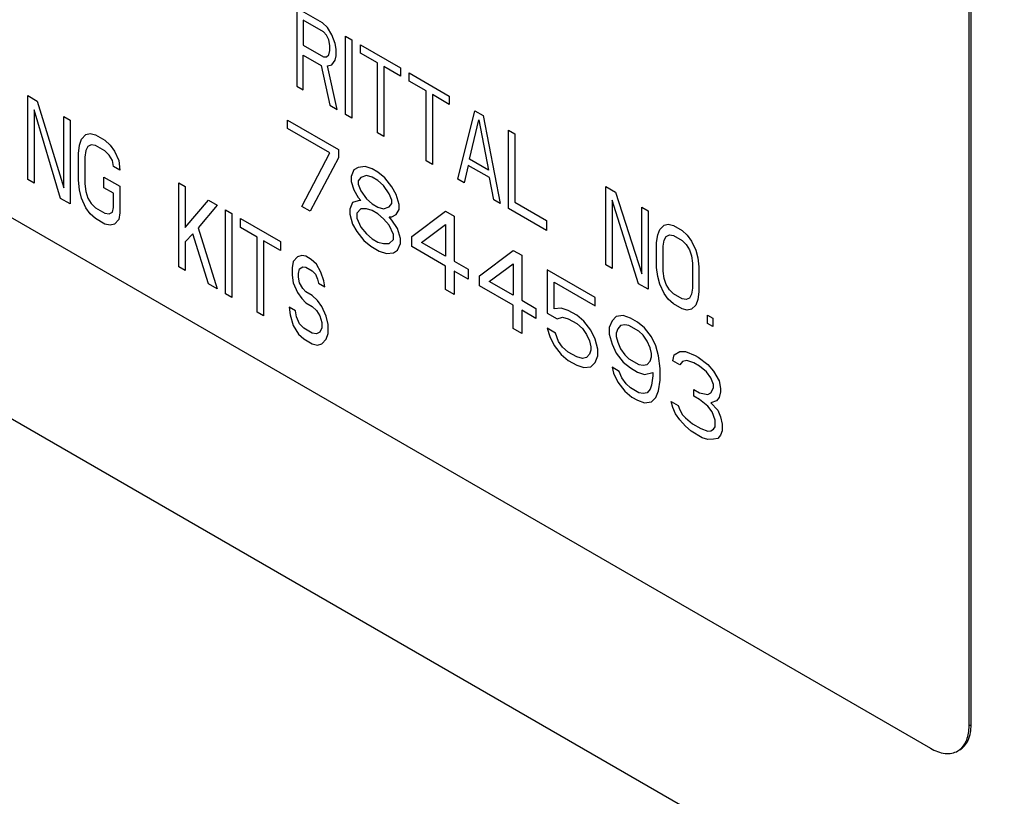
# Model space of a CAD drawing. Header units: millimetres. Extents: x 0 to 5600, y -1552 to 3960.
# Tile 81 of 199: x 4024 to 4060, y 2610 to 2639. Entities that reach past the tile are written whole.
import ezdxf

# ---------------------------------------------------------------- set-up
doc = ezdxf.new("R2010")
doc.units = ezdxf.units.MM
doc.header["$LTSCALE"] = 308
doc.layers.get('0').update_dxf_attribs({"linetype": 'CONTINUOUS'})

msp = doc.modelspace()

# ---------------------------------------------------------------- linework, layer by layer
at = {"color": 7, "linetype": 'Continuous'}
for p, q in [((3843.19, 2728.185), (4214.423, 2513.859)), ((3989.274, 2651.195), (4057.157, 2612.004)), ((4058.571, 2612.82), (4058.571, 2648.746)), ((4058.642, 2612.861), (4058.642, 2648.787)), ((4034.002, 2639.048), (4034.002, 2636.191)), ((4034.93, 2638.513), (4034.002, 2639.048)), ((4034.234, 2638.61), (4034.234, 2637.698)), ((4034.968, 2638.186), (4034.234, 2638.61)), ((4035.123, 2638.34), (4034.93, 2638.513)), ((4035.085, 2638.058), (4034.968, 2638.186)), ((4035.162, 2637.892), (4035.085, 2638.058)), ((4035.278, 2638.068), (4035.123, 2638.34)), ((4035.394, 2637.758), (4035.278, 2638.068)), ((4034.234, 2637.698), (4034.968, 2637.274)), ((4035.201, 2637.687), (4035.162, 2637.892)), ((4035.201, 2637.505), (4035.201, 2637.687)), ((4035.433, 2637.553), (4035.394, 2637.758)), ((4035.781, 2635.164), (4035.781, 2638.021)), ((4035.781, 2638.021), (4036.013, 2637.887)), ((4036.013, 2637.887), (4036.013, 2635.03)), ((4036.322, 2637.405), (4036.322, 2637.709)), ((4036.322, 2637.709), (4037.791, 2636.86)), ((4034.234, 2636.057), (4034.234, 2637.334)), ((4034.234, 2637.334), (4034.891, 2636.954)), ((4035.085, 2637.268), (4035.162, 2637.345)), ((4035.162, 2637.345), (4035.201, 2637.505)), ((4035.394, 2637.15), (4035.433, 2637.31)), ((4035.433, 2637.31), (4035.433, 2637.553)), ((4036.941, 2637.048), (4036.322, 2637.405)), ((4034.891, 2636.954), (4035.201, 2635.499)), ((4034.968, 2637.274), (4035.085, 2637.268)), ((4035.123, 2636.942), (4035.278, 2636.974)), ((4035.278, 2636.974), (4035.394, 2637.15)), ((4036.941, 2634.494), (4036.941, 2637.048)), ((4035.471, 2635.342), (4035.123, 2636.942)), ((4037.173, 2636.914), (4037.173, 2634.36)), ((4037.791, 2636.556), (4037.173, 2636.914)), ((4037.791, 2636.86), (4037.791, 2636.556)), ((4038.101, 2636.378), (4038.101, 2636.682)), ((4038.101, 2636.682), (4039.57, 2635.833)), ((4038.719, 2636.021), (4038.101, 2636.378)), ((4034.002, 2636.191), (4034.234, 2636.057)), ((4038.719, 2633.467), (4038.719, 2636.021)), ((4038.952, 2635.887), (4038.952, 2633.333)), ((4039.57, 2635.529), (4038.952, 2635.887)), ((4024.16, 2632.789), (4024.16, 2635.851)), ((4024.16, 2635.851), (4024.508, 2635.65)), ((4024.508, 2635.65), (4025.475, 2632.486)), ((4039.57, 2635.833), (4039.57, 2635.529)), ((4024.392, 2635.326), (4024.392, 2632.655)), ((4025.359, 2632.097), (4024.392, 2635.326)), ((4035.201, 2635.499), (4035.471, 2635.342)), ((4036.013, 2635.03), (4035.781, 2635.164)), ((4039.88, 2632.797), (4040.498, 2635.298)), ((4040.498, 2635.298), (4040.808, 2635.119)), ((4025.475, 2632.486), (4025.475, 2635.092)), ((4025.475, 2635.092), (4025.707, 2634.958)), ((4025.707, 2634.958), (4025.707, 2631.896)), ((4033.66, 2634.655), (4033.66, 2634.959)), ((4033.66, 2634.959), (4035.516, 2633.887)), ((4040.305, 2633.524), (4040.653, 2634.965)), ((4040.653, 2634.965), (4041.001, 2633.123)), ((4040.808, 2635.119), (4041.426, 2631.904)), ((4026.287, 2634.427), (4026.442, 2634.468)), ((4026.442, 2634.468), (4026.635, 2634.422)), ((4035.207, 2633.762), (4033.66, 2634.655)), ((4037.173, 2634.36), (4036.941, 2634.494)), ((4041.736, 2631.725), (4041.736, 2634.583)), ((4041.736, 2634.583), (4041.968, 2634.449)), ((4041.968, 2634.449), (4041.968, 2631.956)), ((4026.055, 2634.04), (4026.132, 2634.256)), ((4026.132, 2634.256), (4026.287, 2634.427)), ((4026.635, 2634.422), (4026.983, 2634.221)), ((4026.983, 2634.221), (4027.176, 2634.044)), ((4026.016, 2633.737), (4026.055, 2634.04)), ((4026.016, 2632.76), (4026.016, 2633.737)), ((4026.287, 2633.841), (4026.248, 2633.603)), ((4026.364, 2633.992), (4026.287, 2633.841)), ((4026.48, 2634.055), (4026.364, 2633.992)), ((4026.635, 2634.031), (4026.48, 2634.055)), ((4026.983, 2633.83), (4026.635, 2634.031)), ((4027.138, 2633.676), (4026.983, 2633.83)), ((4027.176, 2634.044), (4027.331, 2633.825)), ((4027.331, 2633.825), (4027.486, 2633.475)), ((4034.176, 2631.803), (4035.207, 2633.762)), ((4035.516, 2633.887), (4035.516, 2633.583)), ((4026.248, 2633.603), (4026.248, 2632.626)), ((4027.254, 2633.478), (4027.138, 2633.676)), ((4027.292, 2633.261), (4027.254, 2633.478)), ((4027.486, 2633.475), (4027.525, 2633.127)), ((4035.516, 2633.583), (4034.485, 2631.625)), ((4038.952, 2633.333), (4038.719, 2633.467)), ((4041.001, 2633.123), (4040.305, 2633.524)), ((4027.525, 2633.127), (4027.292, 2633.261)), ((4036.083, 2633.134), (4035.98, 2632.89)), ((4036.238, 2633.227), (4036.083, 2633.134)), ((4036.496, 2633.261), (4036.238, 2633.227)), ((4036.754, 2633.173), (4036.496, 2633.261)), ((4036.96, 2633.054), (4036.754, 2633.173)), ((4037.218, 2632.844), (4036.96, 2633.054)), ((4040.266, 2633.303), (4040.112, 2632.663)), ((4041.04, 2632.857), (4040.266, 2633.303)), ((4024.392, 2632.655), (4024.16, 2632.789)), ((4026.055, 2632.412), (4026.016, 2632.76)), ((4026.944, 2632.484), (4026.944, 2632.875)), ((4026.944, 2632.875), (4027.525, 2632.54)), ((4029.69, 2629.596), (4029.69, 2632.658)), ((4029.69, 2632.658), (4029.922, 2632.524)), ((4035.98, 2632.89), (4035.98, 2632.707)), ((4035.98, 2632.707), (4036.083, 2632.405)), ((4036.341, 2632.864), (4036.238, 2632.741)), ((4036.238, 2632.741), (4036.238, 2632.619)), ((4036.548, 2632.927), (4036.341, 2632.864)), ((4036.754, 2632.869), (4036.548, 2632.927)), ((4036.96, 2632.75), (4036.754, 2632.869)), ((4037.166, 2632.57), (4036.96, 2632.75)), ((4037.476, 2632.513), (4037.218, 2632.844)), ((4040.112, 2632.663), (4039.88, 2632.797)), ((4041.194, 2632.038), (4041.04, 2632.857)), ((4026.132, 2632.106), (4026.055, 2632.412)), ((4026.248, 2632.626), (4026.287, 2632.343)), ((4026.287, 2632.343), (4026.364, 2632.103)), ((4027.292, 2632.283), (4026.944, 2632.484)), ((4027.292, 2631.762), (4027.292, 2632.283)), ((4027.525, 2632.54), (4027.525, 2631.563)), ((4029.922, 2632.524), (4029.922, 2631.026)), ((4036.083, 2632.405), (4036.238, 2632.133)), ((4036.238, 2632.619), (4036.341, 2632.377)), ((4036.341, 2632.377), (4036.548, 2632.076)), ((4037.372, 2632.268), (4037.166, 2632.57)), ((4037.63, 2632.241), (4037.476, 2632.513)), ((4045.293, 2629.672), (4045.293, 2632.529)), ((4045.293, 2632.529), (4045.641, 2632.328)), ((4045.641, 2632.328), (4046.608, 2629.338)), ((4025.707, 2631.896), (4025.359, 2632.097)), ((4026.287, 2631.756), (4026.132, 2632.106)), ((4026.364, 2632.103), (4026.48, 2631.905)), ((4029.922, 2631.026), (4030.773, 2632.033)), ((4030.773, 2632.033), (4031.082, 2631.854)), ((4036.032, 2631.948), (4035.929, 2631.703)), ((4036.238, 2632.011), (4036.032, 2631.948)), ((4036.238, 2632.133), (4036.341, 2632.013)), ((4036.341, 2632.013), (4036.238, 2632.011)), ((4036.548, 2632.076), (4036.754, 2631.896)), ((4037.476, 2632.026), (4037.372, 2632.268)), ((4037.476, 2631.905), (4037.476, 2632.026)), ((4037.733, 2631.878), (4037.63, 2632.241)), ((4041.426, 2631.904), (4041.194, 2632.038)), ((4041.968, 2631.956), (4043.128, 2631.287)), ((4045.525, 2632.03), (4045.525, 2629.538)), ((4046.492, 2628.979), (4045.525, 2632.03)), ((4026.442, 2631.537), (4026.287, 2631.756)), ((4026.48, 2631.905), (4026.635, 2631.751)), ((4026.635, 2631.751), (4026.983, 2631.55)), ((4026.983, 2631.55), (4027.138, 2631.526)), ((4027.138, 2631.526), (4027.254, 2631.589)), ((4027.254, 2631.589), (4027.292, 2631.762)), ((4027.525, 2631.563), (4027.486, 2631.325)), ((4031.082, 2631.854), (4030.386, 2631.019)), ((4031.392, 2628.614), (4031.392, 2631.676)), ((4031.392, 2631.676), (4031.624, 2631.542)), ((4034.485, 2631.625), (4034.176, 2631.803)), ((4035.929, 2631.703), (4035.929, 2631.521)), ((4036.341, 2631.709), (4036.187, 2631.555)), ((4036.187, 2631.555), (4036.187, 2631.372)), ((4036.548, 2631.711), (4036.341, 2631.709)), ((4036.754, 2631.653), (4036.548, 2631.711)), ((4036.754, 2631.896), (4036.96, 2631.777)), ((4036.96, 2631.534), (4036.754, 2631.653)), ((4036.96, 2631.777), (4037.166, 2631.719)), ((4037.166, 2631.719), (4037.372, 2631.782)), ((4037.372, 2631.782), (4037.476, 2631.905)), ((4037.63, 2631.512), (4037.733, 2631.695)), ((4037.733, 2631.695), (4037.733, 2631.878)), ((4038.197, 2630.698), (4039.435, 2631.625)), ((4039.435, 2631.625), (4039.744, 2631.446)), ((4043.128, 2630.922), (4041.736, 2631.725)), ((4046.608, 2629.338), (4046.608, 2631.77)), ((4046.608, 2631.77), (4046.84, 2631.636)), ((4046.84, 2631.636), (4046.84, 2628.778)), ((4026.635, 2631.36), (4026.442, 2631.537)), ((4026.983, 2631.159), (4026.635, 2631.36)), ((4027.486, 2631.325), (4027.331, 2631.154)), ((4031.624, 2631.542), (4031.624, 2628.48)), ((4031.933, 2631.038), (4031.933, 2631.363)), ((4031.933, 2631.363), (4033.402, 2630.515)), ((4035.929, 2631.521), (4036.032, 2631.157)), ((4036.187, 2631.372), (4036.341, 2631.04)), ((4037.166, 2631.354), (4036.96, 2631.534)), ((4037.372, 2631.113), (4037.166, 2631.354)), ((4037.372, 2631.417), (4037.476, 2631.418)), ((4037.476, 2631.297), (4037.372, 2631.417)), ((4037.476, 2631.418), (4037.63, 2631.512)), ((4037.682, 2630.995), (4037.476, 2631.297)), ((4039.744, 2631.446), (4039.744, 2629.805)), ((4043.128, 2631.287), (4043.128, 2630.922)), ((4027.176, 2631.113), (4026.983, 2631.159)), ((4027.331, 2631.154), (4027.176, 2631.113)), ((4030.386, 2631.019), (4031.082, 2628.793)), ((4032.552, 2630.68), (4031.933, 2631.038)), ((4036.032, 2631.157), (4036.187, 2630.886)), ((4036.187, 2630.886), (4036.444, 2630.555)), ((4036.341, 2631.04), (4036.548, 2630.799)), ((4037.527, 2630.781), (4037.372, 2631.113)), ((4037.785, 2630.632), (4037.682, 2630.995)), ((4038.558, 2630.489), (4039.435, 2631.139)), ((4039.435, 2631.139), (4039.435, 2629.983)), ((4047.188, 2630.766), (4047.266, 2630.965)), ((4047.266, 2630.965), (4047.42, 2631.119)), ((4047.42, 2631.119), (4047.575, 2631.151)), ((4047.575, 2631.151), (4047.768, 2631.1)), ((4047.768, 2631.1), (4048.078, 2630.922)), ((4048.078, 2630.922), (4048.271, 2630.749)), ((4030.193, 2630.804), (4029.922, 2630.505)), ((4029.922, 2630.505), (4029.922, 2629.462)), ((4030.773, 2628.971), (4030.193, 2630.804)), ((4032.552, 2627.944), (4032.552, 2630.68)), ((4032.784, 2630.546), (4032.784, 2627.81)), ((4033.402, 2630.189), (4032.784, 2630.546)), ((4033.402, 2630.515), (4033.402, 2630.189)), ((4036.444, 2630.555), (4036.702, 2630.345)), ((4036.548, 2630.799), (4036.754, 2630.619)), ((4036.754, 2630.619), (4036.96, 2630.5)), ((4036.96, 2630.5), (4037.166, 2630.442)), ((4037.372, 2630.444), (4037.527, 2630.598)), ((4037.527, 2630.598), (4037.527, 2630.781)), ((4037.785, 2630.449), (4037.785, 2630.632)), ((4038.197, 2630.333), (4038.197, 2630.698)), ((4039.435, 2629.983), (4038.558, 2630.489)), ((4047.15, 2630.485), (4047.188, 2630.766)), ((4047.15, 2629.573), (4047.15, 2630.485)), ((4047.382, 2630.351), (4047.42, 2630.572)), ((4047.42, 2630.572), (4047.498, 2630.709)), ((4047.498, 2630.709), (4047.614, 2630.764)), ((4047.614, 2630.764), (4047.768, 2630.736)), ((4047.768, 2630.736), (4048.078, 2630.557)), ((4048.078, 2630.557), (4048.232, 2630.407)), ((4048.271, 2630.749), (4048.426, 2630.538)), ((4048.426, 2630.538), (4048.58, 2630.206)), ((4036.702, 2630.345), (4037.012, 2630.166)), ((4037.012, 2630.166), (4037.269, 2630.078)), ((4037.166, 2630.442), (4037.372, 2630.444)), ((4037.269, 2630.078), (4037.527, 2630.112)), ((4037.527, 2630.112), (4037.682, 2630.205)), ((4037.682, 2630.205), (4037.785, 2630.449)), ((4039.435, 2629.618), (4038.197, 2630.333)), ((4040.672, 2629.269), (4041.91, 2630.196)), ((4041.91, 2630.196), (4042.219, 2630.018)), ((4047.382, 2629.439), (4047.382, 2630.351)), ((4048.232, 2630.407), (4048.348, 2630.218)), ((4048.348, 2630.218), (4048.426, 2629.991)), ((4048.58, 2630.206), (4048.658, 2629.918)), ((4033.866, 2629.791), (4033.828, 2629.553)), ((4034.021, 2629.962), (4033.866, 2629.791)), ((4034.176, 2630.003), (4034.021, 2629.962)), ((4034.33, 2629.979), (4034.176, 2630.003)), ((4034.524, 2629.867), (4034.33, 2629.979)), ((4034.717, 2629.691), (4034.524, 2629.867)), ((4039.744, 2629.805), (4040.26, 2629.507)), ((4042.219, 2630.018), (4042.219, 2628.376)), ((4048.426, 2629.991), (4048.464, 2629.726)), ((4048.658, 2629.918), (4048.696, 2629.592)), ((4029.922, 2629.462), (4029.69, 2629.596)), ((4033.828, 2629.553), (4033.828, 2629.292)), ((4034.06, 2629.354), (4034.098, 2629.527)), ((4034.098, 2629.527), (4034.214, 2629.59)), ((4034.214, 2629.59), (4034.33, 2629.588)), ((4034.33, 2629.588), (4034.562, 2629.454)), ((4034.562, 2629.454), (4034.678, 2629.322)), ((4034.872, 2629.406), (4034.717, 2629.691)), ((4034.988, 2629.078), (4034.872, 2629.406)), ((4039.435, 2628.767), (4039.435, 2629.618)), ((4039.744, 2629.44), (4039.744, 2628.589)), ((4040.26, 2629.142), (4039.744, 2629.44)), ((4040.26, 2629.507), (4040.26, 2629.142)), ((4041.033, 2629.06), (4041.91, 2629.71)), ((4041.91, 2629.71), (4041.91, 2628.554)), ((4043.147, 2629.482), (4043.147, 2627.901)), ((4044.9, 2628.47), (4043.147, 2629.482)), ((4045.525, 2629.538), (4045.293, 2629.672)), ((4047.188, 2629.246), (4047.15, 2629.573)), ((4047.42, 2629.173), (4047.382, 2629.439)), ((4048.464, 2629.726), (4048.464, 2628.814)), ((4048.696, 2629.592), (4048.696, 2628.68)), ((4033.828, 2629.292), (4033.866, 2629.009)), ((4034.06, 2629.223), (4034.06, 2629.354)), ((4034.098, 2629.006), (4034.06, 2629.223)), ((4034.678, 2629.322), (4034.756, 2629.147)), ((4034.756, 2629.147), (4034.794, 2628.995)), ((4035.027, 2628.861), (4034.988, 2629.078)), ((4040.672, 2628.904), (4040.672, 2629.269)), ((4041.91, 2628.554), (4041.033, 2629.06)), ((4047.266, 2628.959), (4047.188, 2629.246)), ((4047.498, 2628.946), (4047.42, 2629.173)), ((4031.082, 2628.793), (4030.773, 2628.971)), ((4033.866, 2629.009), (4034.021, 2628.659)), ((4034.214, 2628.808), (4034.098, 2629.006)), ((4034.33, 2628.676), (4034.214, 2628.808)), ((4034.562, 2628.542), (4034.33, 2628.676)), ((4034.794, 2628.995), (4035.027, 2628.861)), ((4039.744, 2628.589), (4039.435, 2628.767)), ((4041.91, 2628.19), (4040.672, 2628.904)), ((4043.405, 2628.056), (4043.405, 2629.029)), ((4043.405, 2629.029), (4044.9, 2628.166)), ((4046.84, 2628.778), (4046.492, 2628.979)), ((4047.42, 2628.626), (4047.266, 2628.959)), ((4047.614, 2628.758), (4047.498, 2628.946)), ((4047.768, 2628.607), (4047.614, 2628.758)), ((4048.464, 2628.814), (4048.426, 2628.593)), ((4048.696, 2628.68), (4048.658, 2628.398)), ((4031.624, 2628.48), (4031.392, 2628.614)), ((4034.021, 2628.659), (4034.176, 2628.44)), ((4034.176, 2628.44), (4034.33, 2628.285)), ((4034.756, 2628.365), (4034.562, 2628.542)), ((4034.91, 2628.146), (4034.756, 2628.365)), ((4042.219, 2628.376), (4042.735, 2628.078)), ((4044.9, 2628.166), (4044.9, 2628.47)), ((4047.575, 2628.415), (4047.42, 2628.626)), ((4047.768, 2628.243), (4047.575, 2628.415)), ((4048.078, 2628.429), (4047.768, 2628.607)), ((4048.232, 2628.4), (4048.078, 2628.429)), ((4048.348, 2628.455), (4048.232, 2628.4)), ((4048.426, 2628.593), (4048.348, 2628.455)), ((4048.658, 2628.398), (4048.58, 2628.199)), ((4033.712, 2628.121), (4033.75, 2627.838)), ((4033.944, 2627.987), (4033.712, 2628.121)), ((4033.982, 2627.77), (4033.944, 2627.987)), ((4034.33, 2628.285), (4034.562, 2628.151)), ((4034.562, 2628.151), (4034.717, 2627.997)), ((4034.717, 2627.997), (4034.833, 2627.8)), ((4035.065, 2627.796), (4034.91, 2628.146)), ((4041.91, 2627.338), (4041.91, 2628.19)), ((4042.219, 2628.011), (4042.219, 2627.16)), ((4042.735, 2627.713), (4042.219, 2628.011)), ((4042.735, 2628.078), (4042.735, 2627.713)), ((4043.663, 2628.09), (4043.405, 2628.056)), ((4043.921, 2628.002), (4043.663, 2628.09)), ((4044.23, 2627.823), (4043.921, 2628.002)), ((4048.078, 2628.064), (4047.768, 2628.243)), ((4048.271, 2628.013), (4048.078, 2628.064)), ((4048.426, 2628.046), (4048.271, 2628.013)), ((4048.58, 2628.199), (4048.426, 2628.046)), ((4032.784, 2627.81), (4032.552, 2627.944)), ((4033.75, 2627.838), (4033.866, 2627.446)), ((4034.098, 2627.507), (4033.982, 2627.77)), ((4034.833, 2627.8), (4034.91, 2627.56)), ((4035.143, 2627.491), (4035.065, 2627.796)), ((4043.147, 2627.901), (4043.508, 2627.692)), ((4043.508, 2627.692), (4043.714, 2627.756)), ((4043.714, 2627.756), (4043.921, 2627.698)), ((4043.921, 2627.698), (4044.23, 2627.519)), ((4044.488, 2627.613), (4044.23, 2627.823)), ((4044.746, 2627.282), (4044.488, 2627.613)), ((4045.519, 2627.626), (4045.416, 2627.381)), ((4045.674, 2627.78), (4045.519, 2627.626)), ((4045.931, 2627.813), (4045.674, 2627.78)), ((4046.189, 2627.725), (4045.931, 2627.813)), ((4046.447, 2627.577), (4046.189, 2627.725)), ((4049.006, 2627.528), (4049.006, 2627.832)), ((4049.006, 2627.832), (4049.199, 2627.721)), ((4049.199, 2627.721), (4049.199, 2627.417)), ((4033.866, 2627.446), (4034.06, 2627.139)), ((4034.253, 2627.353), (4034.098, 2627.507)), ((4034.562, 2627.174), (4034.253, 2627.353)), ((4034.91, 2627.364), (4034.833, 2627.213)), ((4034.91, 2627.56), (4034.91, 2627.364)), ((4035.143, 2627.165), (4035.143, 2627.491)), ((4042.219, 2627.16), (4041.91, 2627.338)), ((4043.147, 2627.354), (4043.25, 2627.051)), ((4043.457, 2627.175), (4043.147, 2627.354)), ((4044.23, 2627.519), (4044.436, 2627.339)), ((4044.436, 2627.339), (4044.591, 2627.128)), ((4044.9, 2626.95), (4044.746, 2627.282)), ((4045.416, 2627.381), (4045.416, 2627.138)), ((4045.725, 2627.324), (4045.674, 2627.172)), ((4045.828, 2627.447), (4045.725, 2627.324)), ((4045.983, 2627.48), (4045.828, 2627.447)), ((4046.138, 2627.451), (4045.983, 2627.48)), ((4046.499, 2627.243), (4046.138, 2627.451)), ((4046.705, 2627.367), (4046.447, 2627.577)), ((4046.653, 2627.093), (4046.499, 2627.243)), ((4046.963, 2627.036), (4046.705, 2627.367)), ((4049.199, 2627.417), (4049.006, 2627.528)), ((4034.06, 2627.139), (4034.253, 2626.962)), ((4034.253, 2626.962), (4034.562, 2626.783)), ((4034.717, 2627.15), (4034.562, 2627.174)), ((4034.833, 2627.213), (4034.717, 2627.15)), ((4034.91, 2626.778), (4035.065, 2626.949)), ((4035.065, 2626.949), (4035.143, 2627.165)), ((4043.25, 2627.051), (4043.405, 2626.718)), ((4043.56, 2626.872), (4043.457, 2627.175)), ((4043.714, 2626.661), (4043.56, 2626.872)), ((4044.591, 2627.128), (4044.694, 2626.886)), ((4044.694, 2626.886), (4044.746, 2626.674)), ((4045.003, 2626.586), (4044.9, 2626.95)), ((4045.416, 2627.138), (4045.519, 2626.775)), ((4045.674, 2627.172), (4045.674, 2627.05)), ((4045.674, 2627.05), (4045.725, 2626.838)), ((4046.808, 2626.882), (4046.653, 2627.093)), ((4046.911, 2626.64), (4046.808, 2626.882)), ((4047.117, 2626.703), (4046.963, 2627.036)), ((4034.562, 2626.783), (4034.756, 2626.737)), ((4034.756, 2626.737), (4034.91, 2626.778)), ((4043.405, 2626.718), (4043.663, 2626.387)), ((4043.921, 2626.481), (4043.714, 2626.661)), ((4044.746, 2626.552), (4044.694, 2626.4)), ((4044.746, 2626.674), (4044.746, 2626.552)), ((4045.003, 2626.343), (4045.003, 2626.586)), ((4045.519, 2626.775), (4045.674, 2626.442)), ((4045.725, 2626.838), (4045.828, 2626.596)), ((4045.828, 2626.596), (4045.983, 2626.385)), ((4046.963, 2626.428), (4046.911, 2626.64)), ((4047.22, 2626.34), (4047.117, 2626.703)), ((4043.663, 2626.387), (4043.921, 2626.177)), ((4044.23, 2626.303), (4043.921, 2626.481)), ((4043.921, 2626.177), (4044.23, 2625.999)), ((4044.436, 2626.245), (4044.23, 2626.303)), ((4044.591, 2626.277), (4044.436, 2626.245)), ((4044.694, 2626.4), (4044.591, 2626.277)), ((4044.9, 2626.098), (4045.003, 2626.343)), ((4045.674, 2626.442), (4045.931, 2626.111)), ((4045.983, 2626.385), (4046.138, 2626.235)), ((4046.138, 2626.235), (4046.499, 2626.027)), ((4046.808, 2626.031), (4046.911, 2626.153)), ((4046.911, 2626.153), (4046.963, 2626.306)), ((4046.963, 2626.306), (4046.963, 2626.428)), ((4047.272, 2625.884), (4047.22, 2626.34)), ((4047.736, 2626.164), (4047.788, 2626.377)), ((4047.994, 2626.015), (4047.736, 2626.164)), ((4047.788, 2626.377), (4047.994, 2626.501)), ((4047.994, 2626.501), (4048.2, 2626.504)), ((4048.252, 2626.17), (4048.097, 2626.138)), ((4048.2, 2626.504), (4048.561, 2626.356)), ((4048.509, 2626.082), (4048.252, 2626.17)), ((4048.561, 2626.356), (4048.664, 2626.297)), ((4048.664, 2626.297), (4049.025, 2626.027)), ((4044.23, 2625.999), (4044.488, 2625.911)), ((4044.488, 2625.911), (4044.746, 2625.944)), ((4044.746, 2625.944), (4044.9, 2626.098)), ((4045.519, 2625.923), (4045.571, 2625.711)), ((4045.777, 2625.775), (4045.519, 2625.923)), ((4045.931, 2626.111), (4046.189, 2625.901)), ((4046.189, 2625.901), (4046.447, 2625.752)), ((4046.499, 2626.027), (4046.653, 2625.998)), ((4046.653, 2625.998), (4046.808, 2626.031)), ((4047.272, 2625.459), (4047.272, 2625.884)), ((4048.097, 2626.138), (4047.994, 2626.015)), ((4048.716, 2625.963), (4048.509, 2626.082)), ((4048.974, 2625.753), (4048.716, 2625.963)), ((4049.025, 2626.027), (4049.231, 2625.787)), ((4045.571, 2625.711), (4045.725, 2625.379)), ((4045.88, 2625.533), (4045.777, 2625.775)), ((4046.035, 2625.322), (4045.88, 2625.533)), ((4046.447, 2625.752), (4046.705, 2625.664)), ((4046.705, 2625.664), (4047.014, 2625.729)), ((4047.014, 2625.607), (4046.963, 2625.272)), ((4047.014, 2625.729), (4047.014, 2625.607)), ((4047.22, 2625.063), (4047.272, 2625.459)), ((4049.128, 2625.542), (4048.974, 2625.753)), ((4049.231, 2625.3), (4049.128, 2625.542)), ((4049.231, 2625.787), (4049.438, 2625.424)), ((4045.725, 2625.379), (4045.983, 2625.048)), ((4046.189, 2625.172), (4046.035, 2625.322)), ((4046.499, 2624.993), (4046.189, 2625.172)), ((4046.911, 2625.12), (4046.808, 2624.997)), ((4046.963, 2625.272), (4046.911, 2625.12)), ((4048.509, 2624.866), (4048.509, 2625.109)), ((4048.509, 2625.109), (4048.716, 2624.99)), ((4049.128, 2624.995), (4049.231, 2625.179)), ((4049.231, 2625.179), (4049.231, 2625.3)), ((4049.438, 2625.424), (4049.489, 2625.151)), ((4049.489, 2625.151), (4049.489, 2625.03)), ((4045.983, 2625.048), (4046.241, 2624.838)), ((4046.241, 2624.838), (4046.447, 2624.719)), ((4046.447, 2624.719), (4046.705, 2624.631)), ((4046.653, 2624.965), (4046.499, 2624.993)), ((4046.808, 2624.997), (4046.653, 2624.965)), ((4046.963, 2624.664), (4047.117, 2624.818)), ((4047.117, 2624.818), (4047.22, 2625.063)), ((4048.716, 2624.747), (4048.509, 2624.866)), ((4048.716, 2624.99), (4049.025, 2624.933)), ((4049.025, 2624.507), (4048.716, 2624.747)), ((4049.025, 2624.933), (4049.128, 2624.995)), ((4049.438, 2624.816), (4049.334, 2624.694)), ((4049.489, 2625.03), (4049.438, 2624.816)), ((4046.705, 2624.631), (4046.963, 2624.664)), ((4047.736, 2624.461), (4047.685, 2624.673)), ((4047.685, 2624.673), (4047.942, 2624.524)), ((4047.839, 2624.219), (4047.736, 2624.461)), ((4047.942, 2624.524), (4047.994, 2624.373)), ((4047.994, 2624.373), (4048.097, 2624.192)), ((4049.18, 2624.296), (4049.025, 2624.507)), ((4049.334, 2624.694), (4049.128, 2624.63)), ((4049.128, 2624.63), (4049.386, 2624.36)), ((4049.386, 2624.36), (4049.489, 2624.118)), ((4047.994, 2624.008), (4047.839, 2624.219)), ((4048.2, 2623.768), (4047.994, 2624.008)), ((4048.097, 2624.192), (4048.2, 2624.072)), ((4048.2, 2624.072), (4048.458, 2623.862)), ((4049.283, 2623.994), (4049.18, 2624.296)), ((4049.283, 2623.75), (4049.283, 2623.994)), ((4049.489, 2624.118), (4049.541, 2623.845)), ((4048.406, 2623.588), (4048.2, 2623.768)), ((4048.458, 2623.862), (4048.767, 2623.683)), ((4048.767, 2623.683), (4049.025, 2623.595)), ((4049.128, 2623.597), (4049.231, 2623.659)), ((4049.231, 2623.659), (4049.283, 2623.75)), ((4049.541, 2623.845), (4049.541, 2623.602)), ((4048.819, 2623.35), (4048.406, 2623.588)), ((4049.025, 2623.291), (4048.819, 2623.35)), ((4049.025, 2623.595), (4049.128, 2623.597)), ((4049.231, 2623.294), (4049.025, 2623.291)), ((4049.386, 2623.326), (4049.231, 2623.294)), ((4049.489, 2623.449), (4049.386, 2623.326)), ((4049.541, 2623.602), (4049.489, 2623.449)), ((4058.642, 2612.861), (4058.571, 2612.82))]:
    msp.add_line(p, q, dxfattribs=at)
for points, knots in [([(4058.227, 2611.946), (4058.362, 2612.023), (4058.595, 2612.315), (4058.642, 2612.67), (4058.642, 2612.861)], [0, 0, 0, 0, 0.449175, 1, 1, 1, 1]), ([(4058.417, 2612.168), (4058.443, 2612.212), (4058.54, 2612.416), (4058.571, 2612.646), (4058.571, 2612.82)], [0, 0, 0, 0, 0.226582, 1, 1, 1, 1]), ([(4057.157, 2612.004), (4057.322, 2611.908), (4057.653, 2611.771), (4058.022, 2611.827), (4058.157, 2611.905)], [0, 0, 0, 0, 0.550823, 1, 1, 1, 1])]:
    msp.add_open_spline(points, degree=3, knots=knots, dxfattribs=at)
msp.add_open_spline([(4058.157, 2611.905), (4058.264, 2611.966), (4058.354, 2612.062), (4058.417, 2612.168)], degree=3, dxfattribs=at)

doc.saveas('drawing.dxf')
